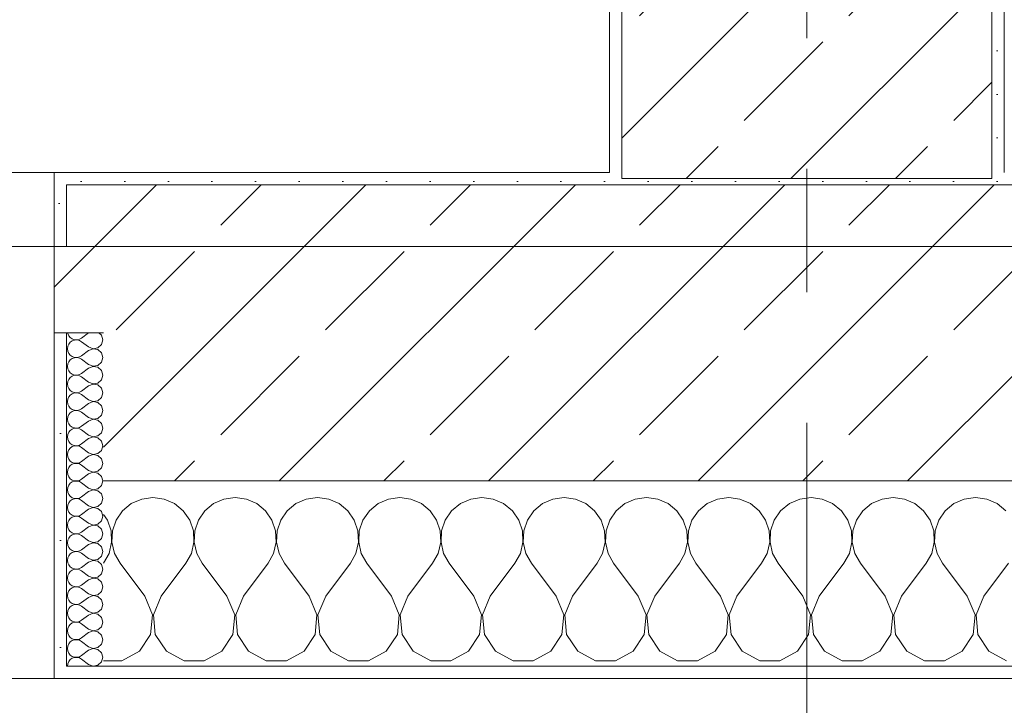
# Model space of a CAD drawing. Header units: metres. Extents: x -3.6 to 85.2, y -11 to 16.8.
# Tile 53 of 256: x 7.1 to 7.9, y -0.2 to 0.4. Entities that reach past the tile are written whole.
import ezdxf

# ---------------------------------------------------------------- set-up
doc = ezdxf.new("R2010")
doc.units = ezdxf.units.M
doc.header["$MEASUREMENT"] = 0
doc.linetypes.add('Strichlinie doppelt', pattern=[0.546806, 0.264583, -0.105833, 0.070556, -0.105833])
for name, color, linetype in [('451 - Universal.Achsen Raster', 7, 'Continuous'), ('604 - Struktur.Wand Aussen', 7, 'Continuous'), ('607 - Struktur.Stütze', 7, 'Continuous'), ('Neubau_653 - Abdeckung.TB Verkofferung', 7, 'Continuous')]:
    doc.layers.add(name, color=color, linetype=linetype)
pattern_1 = [(45, (0, 0), (-0.0848528, 0.0848528), []), (45, (-0.04243, 0.04243), (-0.0848528, 0.0848528), [0.09, -0.03])]
pattern_2 = [(45, (0, 0), (-0.01767767, 0.01767767), [0, -0.025])]
pattern_3 = [(0, (0, 0), (0, 0.0866025), [0, -0.05]), (0, (0.025, 0.0433), (0, 0.0866025), [0, -0.05])]

# ---------------------------------------------------------------- blocks, each defined once
blk = doc.blocks.new('*X121')
at = {"layer": '604 - Struktur.Wand Aussen', "color": 7, "linetype": 'Continuous', "lineweight": 5}
for p, q in [((7.18248, -0.01331), (7.17539, -0.01918)), ((7.19089, -0.0096), (7.18248, -0.01331)), ((7.2, -0.00833), (7.19089, -0.0096)), ((7.20911, -0.0096), (7.2, -0.00833)), ((7.21752, -0.01331), (7.20911, -0.0096)), ((7.22461, -0.01918), (7.21752, -0.01331)), ((7.24914, -0.01331), (7.24206, -0.01918)), ((7.25756, -0.0096), (7.24914, -0.01331)), ((7.26667, -0.00833), (7.25756, -0.0096)), ((7.27578, -0.0096), (7.26667, -0.00833)), ((7.28419, -0.01331), (7.27578, -0.0096)), ((7.29127, -0.01918), (7.28419, -0.01331)), ((7.31581, -0.01331), (7.30873, -0.01918)), ((7.32422, -0.0096), (7.31581, -0.01331)), ((7.33333, -0.00833), (7.32422, -0.0096)), ((7.34244, -0.0096), (7.33333, -0.00833)), ((7.35086, -0.01331), (7.34244, -0.0096)), ((7.35794, -0.01918), (7.35086, -0.01331)), ((7.38248, -0.01331), (7.37539, -0.01918)), ((7.39089, -0.0096), (7.38248, -0.01331)), ((7.4, -0.00833), (7.39089, -0.0096)), ((7.40911, -0.0096), (7.4, -0.00833)), ((7.41752, -0.01331), (7.40911, -0.0096)), ((7.42461, -0.01918), (7.41752, -0.01331)), ((7.44914, -0.01331), (7.44206, -0.01918)), ((7.45756, -0.0096), (7.44914, -0.01331)), ((7.46667, -0.00833), (7.45756, -0.0096)), ((7.47578, -0.0096), (7.46667, -0.00833)), ((7.48419, -0.01331), (7.47578, -0.0096)), ((7.49127, -0.01918), (7.48419, -0.01331)), ((7.51581, -0.01331), (7.50873, -0.01918)), ((7.52422, -0.0096), (7.51581, -0.01331)), ((7.53333, -0.00833), (7.52422, -0.0096)), ((7.54244, -0.0096), (7.53333, -0.00833)), ((7.55086, -0.01331), (7.54244, -0.0096)), ((7.55794, -0.01918), (7.55086, -0.01331)), ((7.58248, -0.01331), (7.57539, -0.01918)), ((7.59089, -0.0096), (7.58248, -0.01331)), ((7.6, -0.00833), (7.59089, -0.0096)), ((7.60911, -0.0096), (7.6, -0.00833)), ((7.61752, -0.01331), (7.60911, -0.0096)), ((7.62461, -0.01918), (7.61752, -0.01331)), ((7.64914, -0.01331), (7.64206, -0.01918)), ((7.65756, -0.0096), (7.64914, -0.01331)), ((7.66667, -0.00833), (7.65756, -0.0096)), ((7.67578, -0.0096), (7.66667, -0.00833)), ((7.68419, -0.01331), (7.67578, -0.0096)), ((7.69127, -0.01918), (7.68419, -0.01331)), ((7.71581, -0.01331), (7.70873, -0.01918)), ((7.72422, -0.0096), (7.71581, -0.01331)), ((7.73333, -0.00833), (7.72422, -0.0096)), ((7.74244, -0.0096), (7.73333, -0.00833)), ((7.75086, -0.01331), (7.74244, -0.0096)), ((7.75794, -0.01918), (7.75086, -0.01331)), ((7.78248, -0.01331), (7.77539, -0.01918)), ((7.79089, -0.0096), (7.78248, -0.01331)), ((7.8, -0.00833), (7.79089, -0.0096)), ((7.80911, -0.0096), (7.8, -0.00833)), ((7.81752, -0.01331), (7.80911, -0.0096)), ((7.82461, -0.01918), (7.81752, -0.01331)), ((7.84914, -0.01331), (7.84206, -0.01918)), ((7.85756, -0.0096), (7.84914, -0.01331)), ((7.86667, -0.00833), (7.85756, -0.0096)), ((7.87578, -0.0096), (7.86667, -0.00833)), ((7.88419, -0.01331), (7.87578, -0.0096)), ((7.89127, -0.01918), (7.88419, -0.01331)), ((7.16315, -0.02676), (7.16, -0.02218)), ((7.17539, -0.01918), (7.17019, -0.02676)), ((7.22981, -0.02676), (7.22461, -0.01918)), ((7.24206, -0.01918), (7.23685, -0.02676)), ((7.29648, -0.02676), (7.29127, -0.01918)), ((7.30873, -0.01918), (7.30352, -0.02676)), ((7.36315, -0.02676), (7.35794, -0.01918)), ((7.37539, -0.01918), (7.37019, -0.02676)), ((7.42981, -0.02676), (7.42461, -0.01918)), ((7.44206, -0.01918), (7.43685, -0.02676)), ((7.49648, -0.02676), (7.49127, -0.01918)), ((7.50873, -0.01918), (7.50352, -0.02676)), ((7.56315, -0.02676), (7.55794, -0.01918)), ((7.57539, -0.01918), (7.57019, -0.02676)), ((7.62981, -0.02676), (7.62461, -0.01918)), ((7.64206, -0.01918), (7.63685, -0.02676)), ((7.69648, -0.02676), (7.69127, -0.01918)), ((7.70873, -0.01918), (7.70352, -0.02676)), ((7.76315, -0.02676), (7.75794, -0.01918)), ((7.77539, -0.01918), (7.77019, -0.02676)), ((7.82981, -0.02676), (7.82461, -0.01918)), ((7.84206, -0.01918), (7.83685, -0.02676)), ((7.16609, -0.03547), (7.16315, -0.02676)), ((7.17019, -0.02676), (7.16725, -0.03547)), ((7.23275, -0.03547), (7.22981, -0.02676)), ((7.23685, -0.02676), (7.23391, -0.03547)), ((7.29942, -0.03547), (7.29648, -0.02676)), ((7.30352, -0.02676), (7.30058, -0.03547)), ((7.36609, -0.03547), (7.36315, -0.02676)), ((7.37019, -0.02676), (7.36725, -0.03547)), ((7.43275, -0.03547), (7.42981, -0.02676)), ((7.43685, -0.02676), (7.43391, -0.03547)), ((7.49942, -0.03547), (7.49648, -0.02676)), ((7.50352, -0.02676), (7.50058, -0.03547)), ((7.56609, -0.03547), (7.56315, -0.02676)), ((7.57019, -0.02676), (7.56725, -0.03547)), ((7.63275, -0.03547), (7.62981, -0.02676)), ((7.63685, -0.02676), (7.63391, -0.03547)), ((7.69942, -0.03547), (7.69648, -0.02676)), ((7.70352, -0.02676), (7.70058, -0.03547)), ((7.76609, -0.03547), (7.76315, -0.02676)), ((7.77019, -0.02676), (7.76725, -0.03547)), ((7.83275, -0.03547), (7.82981, -0.02676)), ((7.83685, -0.02676), (7.83391, -0.03547)), ((7.16653, -0.04466), (7.16609, -0.03547)), ((7.16725, -0.03547), (7.1668, -0.04466)), ((7.2332, -0.04466), (7.23275, -0.03547)), ((7.23391, -0.03547), (7.23347, -0.04466)), ((7.29987, -0.04466), (7.29942, -0.03547)), ((7.30058, -0.03547), (7.30013, -0.04466)), ((7.36653, -0.04466), (7.36609, -0.03547)), ((7.36725, -0.03547), (7.3668, -0.04466)), ((7.4332, -0.04466), (7.43275, -0.03547)), ((7.43391, -0.03547), (7.43347, -0.04466)), ((7.49987, -0.04466), (7.49942, -0.03547)), ((7.50058, -0.03547), (7.50013, -0.04466)), ((7.56653, -0.04466), (7.56609, -0.03547)), ((7.56725, -0.03547), (7.5668, -0.04466)), ((7.6332, -0.04466), (7.63275, -0.03547)), ((7.63391, -0.03547), (7.63347, -0.04466)), ((7.69987, -0.04466), (7.69942, -0.03547)), ((7.70058, -0.03547), (7.70013, -0.04466)), ((7.76653, -0.04466), (7.76609, -0.03547)), ((7.76725, -0.03547), (7.7668, -0.04466)), ((7.8332, -0.04466), (7.83275, -0.03547)), ((7.83391, -0.03547), (7.83347, -0.04466)), ((7.16445, -0.05362), (7.16653, -0.04466)), ((7.1668, -0.04466), (7.16888, -0.05362)), ((7.23112, -0.05362), (7.2332, -0.04466)), ((7.23347, -0.04466), (7.23555, -0.05362)), ((7.29778, -0.05362), (7.29987, -0.04466)), ((7.30013, -0.04466), (7.30222, -0.05362)), ((7.36445, -0.05362), (7.36653, -0.04466)), ((7.3668, -0.04466), (7.36888, -0.05362)), ((7.43112, -0.05362), (7.4332, -0.04466)), ((7.43347, -0.04466), (7.43555, -0.05362)), ((7.49778, -0.05362), (7.49987, -0.04466)), ((7.50013, -0.04466), (7.50222, -0.05362)), ((7.56445, -0.05362), (7.56653, -0.04466)), ((7.5668, -0.04466), (7.56888, -0.05362)), ((7.63112, -0.05362), (7.6332, -0.04466)), ((7.63347, -0.04466), (7.63555, -0.05362)), ((7.69778, -0.05362), (7.69987, -0.04466)), ((7.70013, -0.04466), (7.70222, -0.05362)), ((7.76445, -0.05362), (7.76653, -0.04466)), ((7.7668, -0.04466), (7.76888, -0.05362)), ((7.83112, -0.05362), (7.8332, -0.04466)), ((7.83347, -0.04466), (7.83555, -0.05362)), ((7.16, -0.06167), (7.16445, -0.05362)), ((7.16888, -0.05362), (7.17333, -0.06167)), ((7.22667, -0.06167), (7.23112, -0.05362)), ((7.23555, -0.05362), (7.24, -0.06167)), ((7.29333, -0.06167), (7.29778, -0.05362)), ((7.30222, -0.05362), (7.30667, -0.06167)), ((7.36, -0.06167), (7.36445, -0.05362)), ((7.36888, -0.05362), (7.37333, -0.06167)), ((7.42667, -0.06167), (7.43112, -0.05362)), ((7.43555, -0.05362), (7.44, -0.06167)), ((7.49333, -0.06167), (7.49778, -0.05362)), ((7.50222, -0.05362), (7.50667, -0.06167)), ((7.56, -0.06167), (7.56445, -0.05362)), ((7.56888, -0.05362), (7.57333, -0.06167)), ((7.62667, -0.06167), (7.63112, -0.05362)), ((7.63555, -0.05362), (7.64, -0.06167)), ((7.69333, -0.06167), (7.69778, -0.05362)), ((7.70222, -0.05362), (7.70667, -0.06167)), ((7.76, -0.06167), (7.76445, -0.05362)), ((7.76888, -0.05362), (7.77333, -0.06167)), ((7.82667, -0.06167), (7.83112, -0.05362)), ((7.83555, -0.05362), (7.84, -0.06167)), ((7.19333, -0.08833), (7.17333, -0.06167)), ((7.20667, -0.08833), (7.22667, -0.06167)), ((7.26, -0.08833), (7.24, -0.06167)), ((7.27333, -0.08833), (7.29333, -0.06167)), ((7.32667, -0.08833), (7.30667, -0.06167)), ((7.34, -0.08833), (7.36, -0.06167)), ((7.39333, -0.08833), (7.37333, -0.06167)), ((7.40667, -0.08833), (7.42667, -0.06167)), ((7.46, -0.08833), (7.44, -0.06167)), ((7.47333, -0.08833), (7.49333, -0.06167)), ((7.52667, -0.08833), (7.50667, -0.06167)), ((7.54, -0.08833), (7.56, -0.06167)), ((7.59333, -0.08833), (7.57333, -0.06167)), ((7.60667, -0.08833), (7.62667, -0.06167)), ((7.66, -0.08833), (7.64, -0.06167)), ((7.67333, -0.08833), (7.69333, -0.06167)), ((7.72667, -0.08833), (7.70667, -0.06167)), ((7.74, -0.08833), (7.76, -0.06167)), ((7.79333, -0.08833), (7.77333, -0.06167)), ((7.80667, -0.08833), (7.82667, -0.06167)), ((7.86, -0.08833), (7.84, -0.06167)), ((7.87333, -0.08833), (7.89333, -0.06167)), ((7.19962, -0.1033), (7.19333, -0.08833)), ((7.20667, -0.08833), (7.20038, -0.1033)), ((7.26629, -0.1033), (7.26, -0.08833)), ((7.27333, -0.08833), (7.26705, -0.1033)), ((7.33295, -0.1033), (7.32667, -0.08833)), ((7.34, -0.08833), (7.33371, -0.1033)), ((7.39962, -0.1033), (7.39333, -0.08833)), ((7.40667, -0.08833), (7.40038, -0.1033)), ((7.46629, -0.1033), (7.46, -0.08833)), ((7.47333, -0.08833), (7.46705, -0.1033)), ((7.53295, -0.1033), (7.52667, -0.08833)), ((7.54, -0.08833), (7.53371, -0.1033)), ((7.59962, -0.1033), (7.59333, -0.08833)), ((7.60667, -0.08833), (7.60038, -0.1033)), ((7.66629, -0.1033), (7.66, -0.08833)), ((7.67333, -0.08833), (7.66705, -0.1033)), ((7.73295, -0.1033), (7.72667, -0.08833)), ((7.74, -0.08833), (7.73371, -0.1033)), ((7.79962, -0.1033), (7.79333, -0.08833)), ((7.80667, -0.08833), (7.80038, -0.1033)), ((7.86629, -0.1033), (7.86, -0.08833)), ((7.87333, -0.08833), (7.86705, -0.1033)), ((7.19808, -0.11947), (7.19962, -0.1033)), ((7.20038, -0.1033), (7.20192, -0.11947)), ((7.26475, -0.11947), (7.26629, -0.1033)), ((7.26705, -0.1033), (7.26858, -0.11947)), ((7.33142, -0.11947), (7.33295, -0.1033)), ((7.33371, -0.1033), (7.33525, -0.11947)), ((7.39808, -0.11947), (7.39962, -0.1033)), ((7.40038, -0.1033), (7.40192, -0.11947)), ((7.46475, -0.11947), (7.46629, -0.1033)), ((7.46705, -0.1033), (7.46858, -0.11947)), ((7.53142, -0.11947), (7.53295, -0.1033)), ((7.53371, -0.1033), (7.53525, -0.11947)), ((7.59808, -0.11947), (7.59962, -0.1033)), ((7.60038, -0.1033), (7.60192, -0.11947)), ((7.66475, -0.11947), (7.66629, -0.1033)), ((7.66705, -0.1033), (7.66858, -0.11947)), ((7.73142, -0.11947), (7.73295, -0.1033)), ((7.73371, -0.1033), (7.73525, -0.11947)), ((7.79808, -0.11947), (7.79962, -0.1033)), ((7.80038, -0.1033), (7.80192, -0.11947)), ((7.86475, -0.11947), (7.86629, -0.1033)), ((7.86705, -0.1033), (7.86858, -0.11947)), ((7.1891, -0.13299), (7.19808, -0.11947)), ((7.20192, -0.11947), (7.2109, -0.13299)), ((7.25576, -0.13299), (7.26475, -0.11947)), ((7.26858, -0.11947), (7.27757, -0.13299)), ((7.32243, -0.13299), (7.33142, -0.11947)), ((7.33525, -0.11947), (7.34424, -0.13299)), ((7.3891, -0.13299), (7.39808, -0.11947)), ((7.40192, -0.11947), (7.4109, -0.13299)), ((7.45576, -0.13299), (7.46475, -0.11947)), ((7.46858, -0.11947), (7.47757, -0.13299)), ((7.52243, -0.13299), (7.53142, -0.11947)), ((7.53525, -0.11947), (7.54424, -0.13299)), ((7.5891, -0.13299), (7.59808, -0.11947)), ((7.60192, -0.11947), (7.6109, -0.13299)), ((7.65576, -0.13299), (7.66475, -0.11947)), ((7.66858, -0.11947), (7.67757, -0.13299)), ((7.72243, -0.13299), (7.73142, -0.11947)), ((7.73525, -0.11947), (7.74424, -0.13299)), ((7.7891, -0.13299), (7.79808, -0.11947)), ((7.80192, -0.11947), (7.8109, -0.13299)), ((7.85576, -0.13299), (7.86475, -0.11947)), ((7.86858, -0.11947), (7.87757, -0.13299)), ((7.17479, -0.14066), (7.1891, -0.13299)), ((7.2109, -0.13299), (7.22521, -0.14066)), ((7.24145, -0.14066), (7.25576, -0.13299)), ((7.27757, -0.13299), (7.29188, -0.14066)), ((7.30812, -0.14066), (7.32243, -0.13299)), ((7.34424, -0.13299), (7.35855, -0.14066)), ((7.37479, -0.14066), (7.3891, -0.13299)), ((7.4109, -0.13299), (7.42521, -0.14066)), ((7.44145, -0.14066), (7.45576, -0.13299)), ((7.47757, -0.13299), (7.49188, -0.14066)), ((7.50812, -0.14066), (7.52243, -0.13299)), ((7.54424, -0.13299), (7.55855, -0.14066)), ((7.57479, -0.14066), (7.5891, -0.13299)), ((7.6109, -0.13299), (7.62521, -0.14066)), ((7.64145, -0.14066), (7.65576, -0.13299)), ((7.67757, -0.13299), (7.69188, -0.14066)), ((7.70812, -0.14066), (7.72243, -0.13299)), ((7.74424, -0.13299), (7.75855, -0.14066)), ((7.77479, -0.14066), (7.7891, -0.13299)), ((7.8109, -0.13299), (7.82521, -0.14066)), ((7.84145, -0.14066), (7.85576, -0.13299)), ((7.87757, -0.13299), (7.89188, -0.14066)), ((7.16, -0.14066), (7.17479, -0.14066)), ((7.22521, -0.14066), (7.24145, -0.14066)), ((7.29188, -0.14066), (7.30812, -0.14066)), ((7.35855, -0.14066), (7.37479, -0.14066)), ((7.42521, -0.14066), (7.44145, -0.14066)), ((7.49188, -0.14066), (7.50812, -0.14066)), ((7.55855, -0.14066), (7.57479, -0.14066)), ((7.62521, -0.14066), (7.64145, -0.14066)), ((7.69188, -0.14066), (7.70812, -0.14066)), ((7.75855, -0.14066), (7.77479, -0.14066)), ((7.82521, -0.14066), (7.84145, -0.14066))]:
    blk.add_line(p, q, dxfattribs=at)
blk = doc.blocks.new('*X154')
at = {"layer": '604 - Struktur.Wand Aussen', "color": 7, "linetype": 'Continuous', "lineweight": 5}
for p, q in [((7.13091, 0.125), (7.13099, 0.12448)), ((7.13099, 0.12448), (7.13178, 0.12267)), ((7.13178, 0.12267), (7.13304, 0.12116)), ((7.13304, 0.12116), (7.13466, 0.12004)), ((7.13466, 0.12004), (7.13653, 0.11941)), ((7.1385, 0.11931), (7.14042, 0.11976)), ((7.14042, 0.11976), (7.14214, 0.12071)), ((7.14786, 0.125), (7.14214, 0.12071)), ((7.15822, 0.12304), (7.15608, 0.125)), ((7.15929, 0.11929), (7.15822, 0.12304)), ((7.13099, 0.11409), (7.13071, 0.11214)), ((7.13071, 0.11214), (7.13099, 0.11019)), ((7.13178, 0.1159), (7.13099, 0.11409)), ((7.13304, 0.11742), (7.13178, 0.1159)), ((7.13466, 0.11853), (7.13304, 0.11742)), ((7.13653, 0.11916), (7.13466, 0.11853)), ((7.13653, 0.11941), (7.1385, 0.11931)), ((7.1385, 0.11926), (7.13653, 0.11916)), ((7.14042, 0.11881), (7.1385, 0.11926)), ((7.14214, 0.11786), (7.14042, 0.11881)), ((7.14786, 0.11357), (7.14214, 0.11786)), ((7.14786, 0.11357), (7.1515, 0.11217)), ((7.1515, 0.11211), (7.14786, 0.11071)), ((7.1515, 0.11217), (7.15534, 0.1129)), ((7.15534, 0.11139), (7.1515, 0.11211)), ((7.15534, 0.1129), (7.15822, 0.11553)), ((7.15822, 0.11553), (7.15929, 0.11929)), ((7.13099, 0.11019), (7.13178, 0.10839)), ((7.13178, 0.10839), (7.13304, 0.10687)), ((7.13304, 0.10687), (7.13466, 0.10575)), ((7.13466, 0.10425), (7.13304, 0.10313)), ((7.13466, 0.10575), (7.13653, 0.10512)), ((7.13653, 0.10488), (7.13466, 0.10425)), ((7.13653, 0.10512), (7.1385, 0.10503)), ((7.1385, 0.10497), (7.13653, 0.10488)), ((7.1385, 0.10503), (7.14042, 0.10547)), ((7.14042, 0.10453), (7.1385, 0.10497)), ((7.14042, 0.10547), (7.14214, 0.10643)), ((7.14214, 0.10357), (7.14042, 0.10453)), ((7.14786, 0.11071), (7.14214, 0.10643)), ((7.15822, 0.10876), (7.15534, 0.11139)), ((7.15929, 0.105), (7.15822, 0.10876)), ((7.15822, 0.10124), (7.15929, 0.105)), ((7.13099, 0.09981), (7.13071, 0.09786)), ((7.13071, 0.09786), (7.13099, 0.09591)), ((7.13178, 0.10161), (7.13099, 0.09981)), ((7.13099, 0.09591), (7.13178, 0.0941)), ((7.13304, 0.10313), (7.13178, 0.10161)), ((7.14786, 0.09929), (7.14214, 0.10357)), ((7.14786, 0.09643), (7.14214, 0.09214)), ((7.14786, 0.09929), (7.1515, 0.09789)), ((7.1515, 0.09783), (7.14786, 0.09643)), ((7.1515, 0.09789), (7.15534, 0.09861)), ((7.15534, 0.0971), (7.1515, 0.09783)), ((7.15534, 0.09861), (7.15822, 0.10124)), ((7.15822, 0.09447), (7.15534, 0.0971)), ((7.13178, 0.0941), (7.13304, 0.09258)), ((7.13304, 0.08884), (7.13178, 0.08733)), ((7.13304, 0.09258), (7.13466, 0.09147)), ((7.13466, 0.08996), (7.13304, 0.08884)), ((7.13466, 0.09147), (7.13653, 0.09084)), ((7.13653, 0.09059), (7.13466, 0.08996)), ((7.13653, 0.09084), (7.1385, 0.09074)), ((7.1385, 0.09069), (7.13653, 0.09059)), ((7.1385, 0.09074), (7.14042, 0.09119)), ((7.14042, 0.09024), (7.1385, 0.09069)), ((7.14042, 0.09119), (7.14214, 0.09214)), ((7.14214, 0.08929), (7.14042, 0.09024)), ((7.14786, 0.085), (7.14214, 0.08929)), ((7.15929, 0.09071), (7.15822, 0.09447)), ((7.15822, 0.08696), (7.15929, 0.09071)), ((7.13099, 0.08552), (7.13071, 0.08357)), ((7.13071, 0.08357), (7.13099, 0.08162)), ((7.13178, 0.08733), (7.13099, 0.08552)), ((7.13099, 0.08162), (7.13178, 0.07982)), ((7.13178, 0.07982), (7.13304, 0.0783)), ((7.14786, 0.08214), (7.14214, 0.07786)), ((7.14786, 0.085), (7.1515, 0.0836)), ((7.1515, 0.08354), (7.14786, 0.08214)), ((7.1515, 0.0836), (7.15534, 0.08433)), ((7.15534, 0.08282), (7.1515, 0.08354)), ((7.15534, 0.08433), (7.15822, 0.08696)), ((7.15822, 0.08018), (7.15534, 0.08282)), ((7.15929, 0.07643), (7.15822, 0.08018)), ((7.13178, 0.07304), (7.13099, 0.07124)), ((7.13304, 0.07456), (7.13178, 0.07304)), ((7.13304, 0.0783), (7.13466, 0.07718)), ((7.13466, 0.07567), (7.13304, 0.07456)), ((7.13466, 0.07718), (7.13653, 0.07655)), ((7.13653, 0.0763), (7.13466, 0.07567)), ((7.13653, 0.07655), (7.1385, 0.07646)), ((7.1385, 0.0764), (7.13653, 0.0763)), ((7.1385, 0.07646), (7.14042, 0.0769)), ((7.14042, 0.07595), (7.1385, 0.0764)), ((7.14042, 0.0769), (7.14214, 0.07786)), ((7.14214, 0.075), (7.14042, 0.07595)), ((7.14786, 0.07071), (7.14214, 0.075)), ((7.15534, 0.07004), (7.15822, 0.07267)), ((7.15822, 0.07267), (7.15929, 0.07643)), ((7.13099, 0.07124), (7.13071, 0.06929)), ((7.13071, 0.06929), (7.13099, 0.06733)), ((7.13099, 0.06733), (7.13178, 0.06553)), ((7.13178, 0.06553), (7.13304, 0.06401)), ((7.13304, 0.06401), (7.13466, 0.0629)), ((7.14786, 0.06786), (7.14214, 0.06357)), ((7.14786, 0.07071), (7.1515, 0.06931)), ((7.1515, 0.06926), (7.14786, 0.06786)), ((7.1515, 0.06931), (7.15534, 0.07004)), ((7.15534, 0.06853), (7.1515, 0.06926)), ((7.15822, 0.0659), (7.15534, 0.06853)), ((7.15929, 0.06214), (7.15822, 0.0659)), ((7.13099, 0.05695), (7.13071, 0.055)), ((7.13178, 0.05876), (7.13099, 0.05695)), ((7.13304, 0.06027), (7.13178, 0.05876)), ((7.13466, 0.06139), (7.13304, 0.06027)), ((7.13466, 0.0629), (7.13653, 0.06227)), ((7.13653, 0.06202), (7.13466, 0.06139)), ((7.13653, 0.06227), (7.1385, 0.06217)), ((7.1385, 0.06211), (7.13653, 0.06202)), ((7.1385, 0.06217), (7.14042, 0.06262)), ((7.14042, 0.06167), (7.1385, 0.06211)), ((7.14042, 0.06262), (7.14214, 0.06357)), ((7.14214, 0.06071), (7.14042, 0.06167)), ((7.14786, 0.05643), (7.14214, 0.06071)), ((7.14786, 0.05643), (7.1515, 0.05503)), ((7.15534, 0.05575), (7.15822, 0.05839)), ((7.15822, 0.05839), (7.15929, 0.06214)), ((7.13071, 0.055), (7.13099, 0.05305)), ((7.13099, 0.05305), (7.13178, 0.05124)), ((7.13178, 0.05124), (7.13304, 0.04973)), ((7.13304, 0.04973), (7.13466, 0.04861)), ((7.13466, 0.04861), (7.13653, 0.04798)), ((7.13653, 0.04798), (7.1385, 0.04789)), ((7.1385, 0.04789), (7.14042, 0.04833)), ((7.14042, 0.04833), (7.14214, 0.04929)), ((7.14786, 0.05357), (7.14214, 0.04929)), ((7.1515, 0.05497), (7.14786, 0.05357)), ((7.1515, 0.05503), (7.15534, 0.05575)), ((7.15534, 0.05425), (7.1515, 0.05497)), ((7.15822, 0.05161), (7.15534, 0.05425)), ((7.15929, 0.04786), (7.15822, 0.05161)), ((7.13099, 0.04267), (7.13071, 0.04071)), ((7.13071, 0.04071), (7.13099, 0.03876)), ((7.13178, 0.04447), (7.13099, 0.04267)), ((7.13304, 0.04599), (7.13178, 0.04447)), ((7.13466, 0.0471), (7.13304, 0.04599)), ((7.13653, 0.04773), (7.13466, 0.0471)), ((7.1385, 0.04783), (7.13653, 0.04773)), ((7.14042, 0.04738), (7.1385, 0.04783)), ((7.14214, 0.04643), (7.14042, 0.04738)), ((7.14786, 0.04214), (7.14214, 0.04643)), ((7.14786, 0.04214), (7.1515, 0.04074)), ((7.1515, 0.04069), (7.14786, 0.03929)), ((7.1515, 0.04074), (7.15534, 0.04147)), ((7.15534, 0.03996), (7.1515, 0.04069)), ((7.15534, 0.04147), (7.15822, 0.0441)), ((7.15822, 0.03733), (7.15534, 0.03996)), ((7.15822, 0.0441), (7.15929, 0.04786)), ((7.13099, 0.03876), (7.13178, 0.03696)), ((7.13178, 0.03696), (7.13304, 0.03544)), ((7.13304, 0.03544), (7.13466, 0.03433)), ((7.13466, 0.03282), (7.13304, 0.0317)), ((7.13466, 0.03433), (7.13653, 0.0337)), ((7.13653, 0.03345), (7.13466, 0.03282)), ((7.13653, 0.0337), (7.1385, 0.0336)), ((7.1385, 0.03354), (7.13653, 0.03345)), ((7.1385, 0.0336), (7.14042, 0.03405)), ((7.14042, 0.0331), (7.1385, 0.03354)), ((7.14042, 0.03405), (7.14214, 0.035)), ((7.14214, 0.03214), (7.14042, 0.0331)), ((7.14786, 0.03929), (7.14214, 0.035)), ((7.14786, 0.02786), (7.14214, 0.03214)), ((7.15929, 0.03357), (7.15822, 0.03733)), ((7.15822, 0.02982), (7.15929, 0.03357)), ((7.13099, 0.02838), (7.13071, 0.02643)), ((7.13071, 0.02643), (7.13099, 0.02448)), ((7.13178, 0.03018), (7.13099, 0.02838)), ((7.13099, 0.02448), (7.13178, 0.02267)), ((7.13304, 0.0317), (7.13178, 0.03018)), ((7.14786, 0.025), (7.14214, 0.02071)), ((7.14786, 0.02786), (7.1515, 0.02646)), ((7.1515, 0.0264), (7.14786, 0.025)), ((7.1515, 0.02646), (7.15534, 0.02718)), ((7.15534, 0.02567), (7.1515, 0.0264)), ((7.15534, 0.02718), (7.15822, 0.02982)), ((7.15822, 0.02304), (7.15534, 0.02567)), ((7.13178, 0.02267), (7.13304, 0.02116)), ((7.13304, 0.01742), (7.13178, 0.0159)), ((7.13304, 0.02116), (7.13466, 0.02004)), ((7.13466, 0.01853), (7.13304, 0.01742)), ((7.13466, 0.02004), (7.13653, 0.01941)), ((7.13653, 0.01916), (7.13466, 0.01853)), ((7.13653, 0.01941), (7.1385, 0.01931)), ((7.1385, 0.01926), (7.13653, 0.01916)), ((7.1385, 0.01931), (7.14042, 0.01976)), ((7.14042, 0.01881), (7.1385, 0.01926)), ((7.14042, 0.01976), (7.14214, 0.02071)), ((7.14214, 0.01786), (7.14042, 0.01881)), ((7.14786, 0.01357), (7.14214, 0.01786)), ((7.15929, 0.01929), (7.15822, 0.02304)), ((7.15822, 0.01553), (7.15929, 0.01929)), ((7.13099, 0.01409), (7.13071, 0.01214)), ((7.13071, 0.01214), (7.13099, 0.01019)), ((7.13178, 0.0159), (7.13099, 0.01409)), ((7.13099, 0.01019), (7.13178, 0.00839)), ((7.13178, 0.00839), (7.13304, 0.00687)), ((7.14786, 0.01071), (7.14214, 0.00643)), ((7.14786, 0.01357), (7.1515, 0.01217)), ((7.1515, 0.01211), (7.14786, 0.01071)), ((7.1515, 0.01217), (7.15534, 0.0129)), ((7.15534, 0.01139), (7.1515, 0.01211)), ((7.15534, 0.0129), (7.15822, 0.01553)), ((7.15822, 0.00876), (7.15534, 0.01139)), ((7.15929, 0.005), (7.15822, 0.00876)), ((7.13178, 0.00161), (7.13099, -0.00019)), ((7.13304, 0.00313), (7.13178, 0.00161)), ((7.13304, 0.00687), (7.13466, 0.00575)), ((7.13466, 0.00425), (7.13304, 0.00313)), ((7.13466, 0.00575), (7.13653, 0.00512)), ((7.13653, 0.00488), (7.13466, 0.00425)), ((7.13653, 0.00512), (7.1385, 0.00503)), ((7.1385, 0.00497), (7.13653, 0.00488)), ((7.1385, 0.00503), (7.14042, 0.00547)), ((7.14042, 0.00453), (7.1385, 0.00497)), ((7.14042, 0.00547), (7.14214, 0.00643)), ((7.14214, 0.00357), (7.14042, 0.00453)), ((7.14786, -0.00071), (7.14214, 0.00357)), ((7.15534, -0.00139), (7.15822, 0.00124)), ((7.15822, 0.00124), (7.15929, 0.005)), ((7.13099, -0.00019), (7.13071, -0.00214)), ((7.13071, -0.00214), (7.13099, -0.00409)), ((7.13099, -0.00409), (7.13178, -0.0059)), ((7.13178, -0.0059), (7.13304, -0.00742)), ((7.13304, -0.00742), (7.13466, -0.00853)), ((7.14042, -0.00881), (7.14214, -0.00786)), ((7.14786, -0.00357), (7.14214, -0.00786)), ((7.14786, -0.00071), (7.1515, -0.00211)), ((7.1515, -0.00217), (7.14786, -0.00357)), ((7.1515, -0.00211), (7.15534, -0.00139)), ((7.15534, -0.0029), (7.1515, -0.00217)), ((7.15822, -0.00553), (7.15534, -0.0029)), ((7.15929, -0.00929), (7.15822, -0.00553)), ((7.13099, -0.01448), (7.13071, -0.01643)), ((7.13178, -0.01267), (7.13099, -0.01448)), ((7.13304, -0.01116), (7.13178, -0.01267)), ((7.13466, -0.01004), (7.13304, -0.01116)), ((7.13466, -0.00853), (7.13653, -0.00916)), ((7.13653, -0.00941), (7.13466, -0.01004)), ((7.13653, -0.00916), (7.1385, -0.00926)), ((7.1385, -0.00931), (7.13653, -0.00941)), ((7.1385, -0.00926), (7.14042, -0.00881)), ((7.14042, -0.00976), (7.1385, -0.00931)), ((7.14214, -0.01071), (7.14042, -0.00976)), ((7.14786, -0.015), (7.14214, -0.01071)), ((7.14786, -0.015), (7.1515, -0.0164)), ((7.1515, -0.0164), (7.15534, -0.01567)), ((7.15534, -0.01567), (7.15822, -0.01304)), ((7.15822, -0.01304), (7.15929, -0.00929)), ((7.13071, -0.01643), (7.13099, -0.01838)), ((7.13099, -0.01838), (7.13178, -0.02018)), ((7.13178, -0.02018), (7.13304, -0.0217)), ((7.13304, -0.0217), (7.13466, -0.02282)), ((7.13466, -0.02282), (7.13653, -0.02345)), ((7.13653, -0.0237), (7.13466, -0.02433)), ((7.13653, -0.02345), (7.1385, -0.02354)), ((7.1385, -0.0236), (7.13653, -0.0237)), ((7.1385, -0.02354), (7.14042, -0.0231)), ((7.14042, -0.02405), (7.1385, -0.0236)), ((7.14042, -0.0231), (7.14214, -0.02214)), ((7.14786, -0.01786), (7.14214, -0.02214)), ((7.1515, -0.01646), (7.14786, -0.01786)), ((7.15534, -0.01718), (7.1515, -0.01646)), ((7.15822, -0.01982), (7.15534, -0.01718)), ((7.15929, -0.02357), (7.15822, -0.01982)), ((7.15822, -0.02733), (7.15929, -0.02357)), ((7.13099, -0.02876), (7.13071, -0.03071)), ((7.13071, -0.03071), (7.13099, -0.03267)), ((7.13178, -0.02696), (7.13099, -0.02876)), ((7.13304, -0.02544), (7.13178, -0.02696)), ((7.13466, -0.02433), (7.13304, -0.02544)), ((7.14214, -0.025), (7.14042, -0.02405)), ((7.14786, -0.02929), (7.14214, -0.025)), ((7.14786, -0.02929), (7.1515, -0.03069)), ((7.1515, -0.03074), (7.14786, -0.03214)), ((7.1515, -0.03069), (7.15534, -0.02996)), ((7.15534, -0.03147), (7.1515, -0.03074)), ((7.15534, -0.02996), (7.15822, -0.02733)), ((7.15822, -0.0341), (7.15534, -0.03147)), ((7.13099, -0.03267), (7.13178, -0.03447)), ((7.13178, -0.03447), (7.13304, -0.03599)), ((7.13304, -0.03973), (7.13178, -0.04124)), ((7.13304, -0.03599), (7.13466, -0.0371)), ((7.13466, -0.03861), (7.13304, -0.03973)), ((7.13466, -0.0371), (7.13653, -0.03773)), ((7.13653, -0.03798), (7.13466, -0.03861)), ((7.13653, -0.03773), (7.1385, -0.03783)), ((7.1385, -0.03789), (7.13653, -0.03798)), ((7.1385, -0.03783), (7.14042, -0.03738)), ((7.14042, -0.03833), (7.1385, -0.03789)), ((7.14042, -0.03738), (7.14214, -0.03643)), ((7.14214, -0.03929), (7.14042, -0.03833)), ((7.14786, -0.03214), (7.14214, -0.03643)), ((7.14786, -0.04357), (7.14214, -0.03929)), ((7.15929, -0.03786), (7.15822, -0.0341)), ((7.15822, -0.04161), (7.15929, -0.03786)), ((7.13099, -0.04305), (7.13071, -0.045)), ((7.13071, -0.045), (7.13099, -0.04695)), ((7.13178, -0.04124), (7.13099, -0.04305)), ((7.13099, -0.04695), (7.13178, -0.04876)), ((7.14786, -0.04643), (7.14214, -0.05071)), ((7.14786, -0.04357), (7.1515, -0.04497)), ((7.1515, -0.04503), (7.14786, -0.04643)), ((7.1515, -0.04497), (7.15534, -0.04425)), ((7.15534, -0.04575), (7.1515, -0.04503)), ((7.15534, -0.04425), (7.15822, -0.04161)), ((7.15822, -0.04839), (7.15534, -0.04575)), ((7.13178, -0.05553), (7.13099, -0.05733)), ((7.13178, -0.04876), (7.13304, -0.05027)), ((7.13304, -0.05401), (7.13178, -0.05553)), ((7.13304, -0.05027), (7.13466, -0.05139)), ((7.13466, -0.0529), (7.13304, -0.05401)), ((7.13466, -0.05139), (7.13653, -0.05202)), ((7.13653, -0.05227), (7.13466, -0.0529)), ((7.13653, -0.05202), (7.1385, -0.05211)), ((7.1385, -0.05217), (7.13653, -0.05227)), ((7.1385, -0.05211), (7.14042, -0.05167)), ((7.14042, -0.05262), (7.1385, -0.05217)), ((7.14042, -0.05167), (7.14214, -0.05071)), ((7.14214, -0.05357), (7.14042, -0.05262)), ((7.14786, -0.05786), (7.14214, -0.05357)), ((7.15929, -0.05214), (7.15822, -0.04839)), ((7.15822, -0.0559), (7.15929, -0.05214)), ((7.13099, -0.05733), (7.13071, -0.05929)), ((7.13071, -0.05929), (7.13099, -0.06124)), ((7.13099, -0.06124), (7.13178, -0.06304)), ((7.13178, -0.06304), (7.13304, -0.06456)), ((7.14786, -0.06071), (7.14214, -0.065)), ((7.14786, -0.05786), (7.1515, -0.05926)), ((7.1515, -0.05931), (7.14786, -0.06071)), ((7.1515, -0.05926), (7.15534, -0.05853)), ((7.15534, -0.06004), (7.1515, -0.05931)), ((7.15534, -0.05853), (7.15822, -0.0559)), ((7.15822, -0.06267), (7.15534, -0.06004)), ((7.15929, -0.06643), (7.15822, -0.06267)), ((7.13099, -0.07162), (7.13071, -0.07357)), ((7.13178, -0.06982), (7.13099, -0.07162)), ((7.13304, -0.0683), (7.13178, -0.06982)), ((7.13304, -0.06456), (7.13466, -0.06567)), ((7.13466, -0.06718), (7.13304, -0.0683)), ((7.13466, -0.06567), (7.13653, -0.0663)), ((7.13653, -0.06655), (7.13466, -0.06718)), ((7.13653, -0.0663), (7.1385, -0.0664)), ((7.1385, -0.06646), (7.13653, -0.06655)), ((7.1385, -0.0664), (7.14042, -0.06595)), ((7.14042, -0.0669), (7.1385, -0.06646)), ((7.14042, -0.06595), (7.14214, -0.065)), ((7.14214, -0.06786), (7.14042, -0.0669)), ((7.14786, -0.07214), (7.14214, -0.06786)), ((7.15534, -0.07282), (7.15822, -0.07018)), ((7.15822, -0.07018), (7.15929, -0.06643)), ((7.13071, -0.07357), (7.13099, -0.07552)), ((7.13099, -0.07552), (7.13178, -0.07733)), ((7.13178, -0.07733), (7.13304, -0.07884)), ((7.13304, -0.07884), (7.13466, -0.07996)), ((7.14042, -0.08024), (7.14214, -0.07929)), ((7.14786, -0.075), (7.14214, -0.07929)), ((7.14786, -0.07214), (7.1515, -0.07354)), ((7.1515, -0.0736), (7.14786, -0.075)), ((7.1515, -0.07354), (7.15534, -0.07282)), ((7.15534, -0.07433), (7.1515, -0.0736)), ((7.15822, -0.07696), (7.15534, -0.07433)), ((7.15929, -0.08071), (7.15822, -0.07696)), ((7.13099, -0.08591), (7.13071, -0.08786)), ((7.13178, -0.0841), (7.13099, -0.08591)), ((7.13304, -0.08258), (7.13178, -0.0841)), ((7.13466, -0.08147), (7.13304, -0.08258)), ((7.13466, -0.07996), (7.13653, -0.08059)), ((7.13653, -0.08084), (7.13466, -0.08147)), ((7.13653, -0.08059), (7.1385, -0.08069)), ((7.1385, -0.08074), (7.13653, -0.08084)), ((7.1385, -0.08069), (7.14042, -0.08024)), ((7.14042, -0.08119), (7.1385, -0.08074)), ((7.14214, -0.08214), (7.14042, -0.08119)), ((7.14786, -0.08643), (7.14214, -0.08214)), ((7.14786, -0.08643), (7.1515, -0.08783)), ((7.1515, -0.08783), (7.15534, -0.0871)), ((7.15534, -0.0871), (7.15822, -0.08447)), ((7.15822, -0.08447), (7.15929, -0.08071)), ((7.13071, -0.08786), (7.13099, -0.08981)), ((7.13099, -0.08981), (7.13178, -0.09161)), ((7.13178, -0.09161), (7.13304, -0.09313)), ((7.13304, -0.09313), (7.13466, -0.09425)), ((7.13466, -0.09575), (7.13304, -0.09687)), ((7.13466, -0.09425), (7.13653, -0.09488)), ((7.13653, -0.09512), (7.13466, -0.09575)), ((7.13653, -0.09488), (7.1385, -0.09497)), ((7.1385, -0.09503), (7.13653, -0.09512)), ((7.1385, -0.09497), (7.14042, -0.09453)), ((7.14042, -0.09547), (7.1385, -0.09503)), ((7.14042, -0.09453), (7.14214, -0.09357)), ((7.14214, -0.09643), (7.14042, -0.09547)), ((7.14786, -0.08929), (7.14214, -0.09357)), ((7.1515, -0.08789), (7.14786, -0.08929)), ((7.15534, -0.08861), (7.1515, -0.08789)), ((7.15822, -0.09124), (7.15534, -0.08861)), ((7.15929, -0.095), (7.15822, -0.09124)), ((7.15822, -0.09876), (7.15929, -0.095)), ((7.13099, -0.10019), (7.13071, -0.10214)), ((7.13071, -0.10214), (7.13099, -0.10409)), ((7.13178, -0.09839), (7.13099, -0.10019)), ((7.13304, -0.09687), (7.13178, -0.09839)), ((7.14786, -0.10071), (7.14214, -0.09643)), ((7.14786, -0.10357), (7.14214, -0.10786)), ((7.14786, -0.10071), (7.1515, -0.10211)), ((7.1515, -0.10217), (7.14786, -0.10357)), ((7.1515, -0.10211), (7.15534, -0.10139)), ((7.15534, -0.1029), (7.1515, -0.10217)), ((7.15534, -0.10139), (7.15822, -0.09876)), ((7.15822, -0.10553), (7.15534, -0.1029)), ((7.13099, -0.10409), (7.13178, -0.1059)), ((7.13178, -0.1059), (7.13304, -0.10742)), ((7.13304, -0.11116), (7.13178, -0.11267)), ((7.13304, -0.10742), (7.13466, -0.10853)), ((7.13466, -0.11004), (7.13304, -0.11116)), ((7.13466, -0.10853), (7.13653, -0.10916)), ((7.13653, -0.10941), (7.13466, -0.11004)), ((7.13653, -0.10916), (7.1385, -0.10926)), ((7.1385, -0.10931), (7.13653, -0.10941)), ((7.1385, -0.10926), (7.14042, -0.10881)), ((7.14042, -0.10976), (7.1385, -0.10931)), ((7.14042, -0.10881), (7.14214, -0.10786)), ((7.14214, -0.11071), (7.14042, -0.10976)), ((7.14786, -0.115), (7.14214, -0.11071)), ((7.15929, -0.10929), (7.15822, -0.10553)), ((7.15822, -0.11304), (7.15929, -0.10929)), ((7.13099, -0.11448), (7.13071, -0.11643)), ((7.13071, -0.11643), (7.13099, -0.11838)), ((7.13178, -0.11267), (7.13099, -0.11448)), ((7.13099, -0.11838), (7.13178, -0.12018)), ((7.14786, -0.11786), (7.14214, -0.12214)), ((7.14786, -0.115), (7.1515, -0.1164)), ((7.1515, -0.11646), (7.14786, -0.11786)), ((7.1515, -0.1164), (7.15534, -0.11567)), ((7.15534, -0.11718), (7.1515, -0.11646)), ((7.15534, -0.11567), (7.15822, -0.11304)), ((7.15822, -0.11982), (7.15534, -0.11718)), ((7.13178, -0.12696), (7.13099, -0.12876)), ((7.13178, -0.12018), (7.13304, -0.1217)), ((7.13304, -0.12544), (7.13178, -0.12696)), ((7.13304, -0.1217), (7.13466, -0.12282)), ((7.13466, -0.12433), (7.13304, -0.12544)), ((7.13466, -0.12282), (7.13653, -0.12345)), ((7.13653, -0.1237), (7.13466, -0.12433)), ((7.13653, -0.12345), (7.1385, -0.12354)), ((7.1385, -0.1236), (7.13653, -0.1237)), ((7.1385, -0.12354), (7.14042, -0.1231)), ((7.14042, -0.12405), (7.1385, -0.1236)), ((7.14042, -0.1231), (7.14214, -0.12214)), ((7.14214, -0.125), (7.14042, -0.12405)), ((7.14786, -0.12929), (7.14214, -0.125)), ((7.15534, -0.12996), (7.15822, -0.12733)), ((7.15929, -0.12357), (7.15822, -0.11982)), ((7.15822, -0.12733), (7.15929, -0.12357)), ((7.13099, -0.12876), (7.13071, -0.13071)), ((7.13071, -0.13071), (7.13099, -0.13267)), ((7.13099, -0.13267), (7.13178, -0.13447)), ((7.13178, -0.13447), (7.13304, -0.13599)), ((7.14786, -0.13214), (7.14214, -0.13643)), ((7.14786, -0.12929), (7.1515, -0.13069)), ((7.1515, -0.13074), (7.14786, -0.13214)), ((7.1515, -0.13069), (7.15534, -0.12996)), ((7.15534, -0.13147), (7.1515, -0.13074)), ((7.15822, -0.1341), (7.15534, -0.13147)), ((7.15929, -0.13786), (7.15822, -0.1341)), ((7.13099, -0.14305), (7.13071, -0.145)), ((7.13178, -0.14124), (7.13099, -0.14305)), ((7.13304, -0.13973), (7.13178, -0.14124)), ((7.13304, -0.13599), (7.13466, -0.1371)), ((7.13466, -0.13861), (7.13304, -0.13973)), ((7.13466, -0.1371), (7.13653, -0.13773)), ((7.13653, -0.13798), (7.13466, -0.13861)), ((7.13653, -0.13773), (7.1385, -0.13783)), ((7.1385, -0.13789), (7.13653, -0.13798)), ((7.1385, -0.13783), (7.14042, -0.13738)), ((7.14042, -0.13833), (7.1385, -0.13789)), ((7.14042, -0.13738), (7.14214, -0.13643)), ((7.14214, -0.13929), (7.14042, -0.13833)), ((7.14786, -0.14357), (7.14214, -0.13929)), ((7.14786, -0.14357), (7.1515, -0.14497)), ((7.15534, -0.14425), (7.15822, -0.14161)), ((7.15822, -0.14161), (7.15929, -0.13786)), ((7.1515, -0.14497), (7.15534, -0.14425))]:
    blk.add_line(p, q, dxfattribs=at)

msp = doc.modelspace()

# ---------------------------------------------------------------- hatches: boundary and pattern name
at = {"layer": '604 - Struktur.Wand Aussen', "linetype": 'Continuous', "lineweight": 0, "true_color": 0x000000}
h = msp.add_hatch(dxfattribs=at)
h.set_pattern_fill('Gips_0001', color=18, style=0, pattern_type=2)
h.set_pattern_definition(pattern_2)
h.paths.add_polyline_path([(7.13, 0.255), (7.12, 0.255), (7.12, 0.195), (7.13, 0.195)])
h = msp.add_hatch(dxfattribs=at)
h.set_pattern_fill('Gips_0001', color=18, style=0, pattern_type=2)
h.set_pattern_definition(pattern_2)
h.paths.add_polyline_path([(7.56999, 0.255), (7.13, 0.255), (7.13, 0.245), (7.56999, 0.245)])
h = msp.add_hatch(dxfattribs=at)
h.set_pattern_fill('Beton__Stahlbeton_0001', color=18, style=0, pattern_type=2)
h.set_pattern_definition(pattern_1)
h.paths.add_polyline_path([(7.12, 0.195), (7.12, 0.125), (7.13, 0.125), (7.16, 0.125), (7.16, 0.005), (8.28, 0.005), (8.28, 0.125), (8.31, 0.125), (8.32, 0.125), (8.32, 0.195), (8.31, 0.195), (8.31, 0.245), (7.13, 0.245), (7.13, 0.195)])
h = msp.add_hatch(dxfattribs=at)
h.set_pattern_fill('Verputz_0001', color=18, style=0, pattern_type=2)
h.set_pattern_definition(pattern_3)
h.paths.add_polyline_path([(7.13, -0.155), (7.13, 0.125), (7.12, 0.125), (7.12, -0.155)])
h = msp.add_hatch(dxfattribs=at)
h.set_pattern_fill('Verputz_0001', color=18, style=0, pattern_type=2)
h.set_pattern_definition(pattern_3)
h.paths.add_polyline_path([(7.13, -0.155), (8.31, -0.155), (8.31, -0.145), (7.13, -0.145)])
at = {"layer": '607 - Struktur.Stütze', "linetype": 'Continuous', "lineweight": 0, "true_color": 0x000000}
h = msp.add_hatch(dxfattribs=at)
h.set_pattern_fill('Gips_0001', color=18, style=0, pattern_type=2)
h.set_pattern_definition(pattern_2)
h.paths.add_polyline_path([(7.56999, 0.70998), (7.56999, 0.255), (7.57999, 0.255), (7.57999, 0.69998), (7.87999, 0.69998), (7.87999, 0.255), (7.88999, 0.255), (7.88999, 0.70998)])
h = msp.add_hatch(dxfattribs=at)
h.set_pattern_fill('Beton__Stahlbeton_0001', color=18, style=0, pattern_type=2)
h.set_pattern_definition(pattern_1)
h.paths.add_polyline_path([(7.57999, 0.24998), (7.87999, 0.24998), (7.87999, 0.69998), (7.57999, 0.69998)])
h = msp.add_hatch(dxfattribs=at)
h.set_pattern_fill('Gips_0001', color=18, style=0, pattern_type=2)
h.set_pattern_definition(pattern_2)
h.paths.add_polyline_path([(7.56999, 0.255), (7.56999, 0.245), (7.88999, 0.245), (7.88999, 0.255), (7.87999, 0.255), (7.87999, 0.24998), (7.57999, 0.24998), (7.57999, 0.255)])

# ---------------------------------------------------------------- linework, layer by layer
at = {"layer": '451 - Universal.Achsen Raster', "color": 160, "linetype": 'Strichlinie doppelt', "lineweight": 9, "true_color": 0x3232ff}
msp.add_line((7.72999, -10.585), (7.72999, 16.355), dxfattribs=at)
at = {"layer": '604 - Struktur.Wand Aussen', "color": 7, "linetype": 'Continuous', "lineweight": 13}
for p, q in [((7.12, 0.255), (4.72, 0.255)), ((8.31, 0.245), (7.13, 0.245)), ((7.13, 0.245), (7.13, 0.195)), ((7.12, 0.125), (7.12, 0.195)), ((7.16, 0.005), (8.28, 0.005)), ((4.72, -0.155), (7.12, -0.155))]:
    msp.add_line(p, q, dxfattribs=at)
at = {"layer": '604 - Struktur.Wand Aussen', "color": 7, "linetype": 'Continuous', "lineweight": 5}
for p, q in [((7.12, 0.245), (7.12, 0.255)), ((7.13, 0.255), (7.12, 0.255)), ((7.12, 0.195), (7.12, 0.245)), ((7.13, 0.195), (7.12, 0.195)), ((7.12, 0.005), (7.12, 0.125)), ((7.13, 0.125), (7.12, 0.125)), ((7.16, 0.125), (7.13, 0.125)), ((7.13, 0.125), (7.13, -0.145)), ((7.13, -0.145), (7.13, 0.125)), ((7.12, -0.005), (7.12, 0.005)), ((7.12, -0.145), (7.12, -0.005)), ((7.12, -0.155), (7.12, -0.145)), ((7.16, -0.145), (7.13, -0.145)), ((7.16, -0.145), (8.28, -0.145)), ((7.13, -0.155), (7.12, -0.155))]:
    msp.add_line(p, q, dxfattribs=at)
at = {"layer": '604 - Struktur.Wand Aussen', "color": 7, "linetype": 'Continuous', "lineweight": 5, "flags": 128}
for points in [[(7.56999, 0.255), (7.13, 0.255)], [(7.13, -0.155), (8.31, -0.155)]]:
    msp.add_lwpolyline(points, dxfattribs=at)
at = {"layer": '607 - Struktur.Stütze', "color": 7, "linetype": 'Continuous', "lineweight": 5, "flags": 128}
msp.add_lwpolyline([(7.88999, 0.255), (7.88999, 0.70998), (7.56999, 0.70998), (7.56999, 0.255)], dxfattribs=at)
at = {"layer": '607 - Struktur.Stütze', "color": 7, "linetype": 'Continuous', "lineweight": 13, "flags": 128}
msp.add_lwpolyline([(7.57999, 0.24998), (7.87999, 0.24998), (7.87999, 0.69998), (7.57999, 0.69998)], close=True, dxfattribs=at)
at = {"layer": 'Neubau_653 - Abdeckung.TB Verkofferung', "color": 1, "linetype": 'Continuous', "lineweight": 9}
msp.add_line((0.70249, 0.19498), (29.32999, 0.19498), dxfattribs=at)

# ---------------------------------------------------------------- block references
at = {"layer": '604 - Struktur.Wand Aussen', "color": 7, "lineweight": 18}
for name in ['*X154', '*X121']:
    msp.add_blockref(name, (0, 0), dxfattribs=at)

doc.saveas('drawing.dxf')
